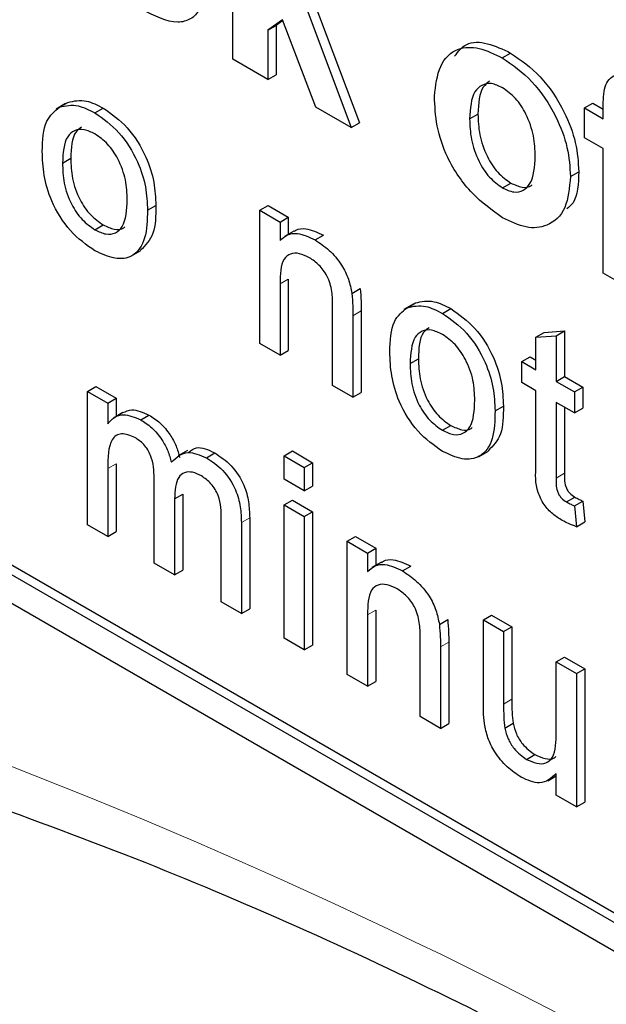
# Paper-space layout 'Blatt4' of a CAD drawing. Header units: millimetres. Extents: x 5 to 418, y 2 to 292.
# Tile 13 of 75: x 93.93 to 95.93, y 182.92 to 186.27. Entities that reach past the tile are written whole.
import ezdxf

# ---------------------------------------------------------------- set-up
doc = ezdxf.new("R2010")
doc.units = ezdxf.units.MM

psp = doc.layouts.new('Blatt4')

# ---------------------------------------------------------------- linework, layer by layer
at = {"color": 7, "linetype": 'Continuous', "lineweight": 25}
for p, q in [((89.2918, 186.9447), (103.434, 178.7806)), ((94.6557, 186.1345), (94.6557, 186.8531)), ((94.9004, 186.3236), (95.0586, 185.9019)), ((94.9287, 186.3399), (95.0868, 185.9183)), ((94.8247, 186.2691), (94.7754, 186.2335)), ((94.7754, 186.2335), (94.8036, 186.2499)), ((94.8259, 186.2659), (94.8036, 186.2499)), ((94.8036, 186.2499), (94.8036, 186.0817)), ((94.9389, 185.971), (94.8247, 186.2691)), ((94.7754, 186.2335), (94.7754, 186.0654)), ((95.5727, 186.1394), (95.601, 186.1557)), ((94.7754, 186.0654), (94.6557, 186.1345)), ((94.7754, 186.0654), (94.8036, 186.0817)), ((94.0868, 185.9835), (94.055, 185.9652)), ((94.0667, 185.9716), (94.095, 185.9879)), ((95.8523, 185.9688), (95.8806, 185.9851)), ((95.8806, 185.9851), (95.9162, 185.9646)), ((94.187, 185.952), (94.2152, 185.9683)), ((95.0586, 185.9019), (94.9389, 185.971)), ((95.4614, 185.9319), (95.4897, 185.9482)), ((95.8523, 185.9688), (95.9162, 185.9319)), ((95.8523, 185.8675), (95.8523, 185.9688)), ((95.9162, 185.9319), (95.9162, 185.9698)), ((95.0586, 185.9019), (95.0868, 185.9183)), ((95.9162, 185.8306), (95.8523, 185.8675)), ((95.9162, 185.4068), (95.9162, 185.8306)), ((94.0765, 185.7813), (94.1048, 185.7976)), ((95.8045, 185.7353), (95.8327, 185.7516)), ((95.5734, 185.6969), (95.6016, 185.7132)), ((94.3659, 185.6204), (94.3942, 185.6367)), ((94.7476, 185.6204), (94.7759, 185.6367)), ((94.7476, 185.1669), (94.7476, 185.6204)), ((94.7476, 185.6204), (94.8165, 185.5806)), ((94.7759, 185.6367), (94.8448, 185.597)), ((94.8165, 185.5806), (94.8448, 185.597)), ((94.8165, 185.5806), (94.8165, 185.5174)), ((94.8448, 185.597), (94.8448, 185.5385)), ((94.187, 185.5542), (94.2152, 185.5705)), ((94.8635, 185.5494), (94.8317, 185.531)), ((94.9361, 185.5196), (94.9644, 185.5359)), ((94.3112, 185.4652), (94.343, 185.4836)), ((94.8448, 185.3866), (94.8448, 185.1435)), ((96.0358, 185.3378), (95.9162, 185.4068)), ((94.8165, 185.3703), (94.8165, 185.1272)), ((95.061, 185.3378), (95.0892, 185.3542)), ((94.9956, 185.0237), (94.9956, 185.2945)), ((95.0928, 185.2778), (95.0928, 185.0003)), ((95.2691, 185.301), (95.2373, 185.2827)), ((95.249, 185.2891), (95.2773, 185.3054)), ((95.3692, 185.2695), (95.3975, 185.2858)), ((95.0645, 185.2614), (95.0645, 184.984)), ((95.7156, 185.2046), (95.7845, 185.2101)), ((95.7562, 185.1938), (95.7845, 185.2101)), ((95.7845, 185.2101), (95.7845, 185.0545)), ((95.6873, 185.1883), (95.7156, 185.2046)), ((95.6873, 185.1883), (95.7562, 185.1938)), ((95.6873, 185.0779), (95.6873, 185.1883)), ((95.7562, 185.1938), (95.7562, 185.0381)), ((94.8165, 185.1272), (94.7476, 185.1669)), ((94.8165, 185.1272), (94.8448, 185.1435)), ((95.2588, 185.0988), (95.2871, 185.1151)), ((95.6391, 185.1057), (95.6674, 185.1221)), ((95.6674, 185.1221), (95.6873, 185.1106)), ((95.6391, 185.0341), (95.6391, 185.1057)), ((95.6391, 185.1057), (95.6873, 185.0779)), ((95.7562, 185.0381), (95.7845, 185.0545)), ((95.7845, 185.0545), (95.8465, 185.0187)), ((94.1614, 185.0041), (94.1897, 185.0204)), ((94.1897, 185.0204), (94.2586, 184.9806)), ((95.0645, 184.984), (94.9956, 185.0237)), ((95.6873, 185.0063), (95.6391, 185.0341)), ((95.7562, 185.0381), (95.8182, 185.0023)), ((95.8182, 185.0023), (95.8465, 185.0187)), ((95.8465, 185.0187), (95.8465, 184.9471)), ((94.1614, 184.5506), (94.1614, 185.0041)), ((94.1614, 185.0041), (94.2303, 184.9643)), ((94.2303, 184.9643), (94.2586, 184.9806)), ((94.2586, 184.9806), (94.2586, 184.9185)), ((95.0645, 184.984), (95.0928, 185.0003)), ((95.6873, 184.7518), (95.6873, 185.0063)), ((95.8182, 185.0023), (95.8182, 184.9307)), ((92.9122, 184.9527), (103.434, 178.8786)), ((92.9405, 184.969), (103.4622, 178.8949)), ((94.2303, 184.9643), (94.2303, 184.8936)), ((95.5482, 184.9378), (95.5765, 184.9542)), ((95.8182, 184.9307), (95.7562, 184.9665)), ((95.7562, 184.9665), (95.7562, 184.7092)), ((95.7845, 184.9502), (95.7845, 184.7255)), ((95.8182, 184.9307), (95.8465, 184.9471)), ((94.2821, 184.932), (94.2503, 184.9136)), ((94.3425, 184.9075), (94.3708, 184.9238)), ((95.3692, 184.8717), (95.3975, 184.888)), ((94.5022, 184.8033), (94.4703, 184.785)), ((94.566, 184.7785), (94.5943, 184.7948)), ((94.8303, 184.785), (94.8585, 184.8014)), ((94.8303, 184.785), (94.8992, 184.7453)), ((94.8303, 184.7055), (94.8303, 184.785)), ((94.8585, 184.8014), (94.9274, 184.7616)), ((95.4935, 184.7827), (95.5253, 184.801)), ((94.2303, 184.7418), (94.2303, 184.5108)), ((94.2586, 184.7581), (94.2586, 184.5271)), ((94.8992, 184.7453), (94.9274, 184.7616)), ((94.8992, 184.7453), (94.8992, 184.6657)), ((94.9274, 184.7616), (94.9274, 184.682)), ((94.3888, 184.4193), (94.3888, 184.7086)), ((94.8992, 184.6657), (94.8303, 184.7055)), ((94.8992, 184.6657), (94.9274, 184.682)), ((94.4577, 184.6382), (94.486, 184.6546)), ((94.486, 184.6546), (94.486, 184.3959)), ((95.7912, 184.6281), (95.8195, 184.6444)), ((94.4577, 184.6382), (94.4577, 184.3795)), ((94.8303, 184.618), (94.8585, 184.6343)), ((94.8303, 184.618), (94.8992, 184.5782)), ((94.8303, 184.1645), (94.8303, 184.618)), ((94.8585, 184.6343), (94.9274, 184.5945)), ((95.8182, 184.6145), (95.8465, 184.6308)), ((95.8182, 184.6145), (95.8251, 184.5437)), ((95.8465, 184.6308), (95.8534, 184.5601)), ((94.7133, 184.5744), (94.7133, 184.2646)), ((94.8992, 184.5782), (94.9274, 184.5945)), ((94.8992, 184.5782), (94.8992, 184.1247)), ((94.9274, 184.5945), (94.9274, 184.141)), ((94.2303, 184.5108), (94.1614, 184.5506)), ((94.6162, 184.2881), (94.6162, 184.5685)), ((94.6851, 184.5581), (94.6851, 184.2483)), ((95.8251, 184.5437), (95.8534, 184.5601)), ((94.2303, 184.5108), (94.2586, 184.5271)), ((95.0452, 184.4939), (95.0735, 184.5102)), ((95.0735, 184.5102), (95.1424, 184.4704)), ((95.0452, 184.0404), (95.0452, 184.4939)), ((95.0452, 184.4939), (95.1141, 184.4541)), ((95.1141, 184.4541), (95.1424, 184.4704)), ((95.1141, 184.4541), (95.1141, 184.3908)), ((95.1424, 184.4704), (95.1424, 184.412)), ((94.4577, 184.3795), (94.3888, 184.4193)), ((95.1612, 184.4228), (95.1294, 184.4045)), ((95.2337, 184.393), (95.262, 184.4093)), ((94.4577, 184.3795), (94.486, 184.3959)), ((94.6851, 184.2483), (94.6162, 184.2881)), ((94.6851, 184.2483), (94.7133, 184.2646)), ((95.1141, 184.2438), (95.1141, 184.0006)), ((95.1424, 184.2601), (95.1424, 184.0169)), ((95.5082, 184.2266), (95.5365, 184.2429)), ((95.5365, 184.2429), (95.6054, 184.2031)), ((95.3586, 184.2113), (95.3869, 184.2276)), ((95.5082, 183.947), (95.5082, 184.2266)), ((95.5082, 184.2266), (95.5771, 184.1868)), ((95.5771, 184.1868), (95.6054, 184.2031)), ((95.5771, 184.1868), (95.5771, 183.9402)), ((95.6054, 184.2031), (95.6054, 183.9565)), ((94.8992, 184.1247), (94.8303, 184.1645)), ((94.8992, 184.1247), (94.9274, 184.141)), ((95.2932, 183.8972), (95.2932, 184.1679)), ((95.3904, 184.1512), (95.3904, 183.8737)), ((95.3621, 184.1349), (95.3621, 183.8574)), ((95.7562, 184.0834), (95.7845, 184.0997)), ((95.7562, 184.0834), (95.8251, 184.0436)), ((95.7562, 183.8452), (95.7562, 184.0834)), ((95.7845, 184.0997), (95.8534, 184.06)), ((95.1141, 184.0006), (95.0452, 184.0404)), ((95.8251, 184.0436), (95.8534, 184.06)), ((95.8251, 184.0436), (95.8251, 183.5901)), ((95.8534, 184.06), (95.8534, 183.6065)), ((95.1141, 184.0006), (95.1424, 184.0169)), ((95.3621, 183.8574), (95.2932, 183.8972)), ((95.3621, 183.8574), (95.3904, 183.8737)), ((95.5811, 183.8583), (95.6094, 183.8747)), ((95.6554, 183.7518), (95.6837, 183.7681)), ((95.7562, 183.6299), (95.7562, 183.704)), ((95.7275, 183.6791), (95.7562, 183.6957)), ((95.8251, 183.5901), (95.7562, 183.6299)), ((95.8251, 183.5901), (95.8534, 183.6065))]:
    psp.add_line(p, q, dxfattribs=at)
at = {"color": 7, "linetype": 'Continuous', "lineweight": 18}
for p, q in [((94.8165, 185.3703), (94.8448, 185.3866)), ((95.0645, 185.2614), (95.0928, 185.2778)), ((94.2303, 184.7418), (94.2586, 184.7581)), ((95.7562, 184.7092), (95.7845, 184.7255)), ((94.6851, 184.5581), (94.7133, 184.5744)), ((95.1141, 184.2438), (95.1424, 184.2601)), ((95.3621, 184.1349), (95.3904, 184.1512)), ((95.5771, 183.9402), (95.6054, 183.9565))]:
    psp.add_line(p, q, dxfattribs=at)
psp.add_arc((86.9617, 165.8976), 19.1339, 50.30384, 69.70154, dxfattribs=at)
at = {"color": 7, "linetype": 'Continuous', "lineweight": 25}
for points, knots in [([(94.552, 186.359), (94.55, 186.3396), (94.5459, 186.3007), (94.5132, 186.2686), (94.4499, 186.2516), (94.3889, 186.2824), (94.3461, 186.304)], [0, 0, 0, 0, 0.186725, 0.373655, 0.5608, 1, 1, 1, 1]), ([(95.4106, 186.1453), (95.4228, 186.1611), (95.4492, 186.1953), (95.5216, 186.1935), (95.5745, 186.1683), (95.601, 186.1557)], [0, 0, 0, 0, 0.30151, 0.650518, 1, 1, 1, 1]), ([(95.3418, 186.0083), (95.346, 186.045), (95.3545, 186.1183), (95.4137, 186.1754), (95.4926, 186.178), (95.546, 186.1523), (95.5727, 186.1394)], [0, 0, 0, 0, 0.27995, 0.559147, 0.779424, 1, 1, 1, 1]), ([(95.601, 186.1557), (95.6357, 186.1317), (95.7051, 186.0838), (95.7825, 185.9656), (95.8268, 185.8493), (95.8308, 185.7842), (95.8327, 185.7516)], [0, 0, 0, 0, 0.279785, 0.559124, 0.779388, 1, 1, 1, 1]), ([(95.5727, 186.1394), (95.6074, 186.1154), (95.6768, 186.0674), (95.7543, 185.9493), (95.7985, 185.833), (95.8025, 185.7679), (95.8045, 185.7353)], [0, 0, 0, 0, 0.279785, 0.559124, 0.779388, 1, 1, 1, 1]), ([(95.9162, 185.9698), (95.9161, 185.9951), (95.9159, 186.0452), (95.9515, 186.087), (96.0045, 186.0807), (96.0384, 186.0631), (96.0554, 186.0542)], [0, 0, 0, 0, 0.281801, 0.55777, 0.778465, 1, 1, 1, 1]), ([(95.5734, 186.0377), (95.5604, 186.0437), (95.5344, 186.0558), (95.5017, 186.0482), (95.4668, 186.016), (95.4637, 185.9666), (95.4614, 185.9319)], [0, 0, 0, 0, 0.186985, 0.373878, 0.561022, 1, 1, 1, 1]), ([(95.5292, 186.06), (95.5215, 186.0541), (95.4938, 186.0329), (95.4914, 185.9837), (95.4897, 185.9482)], [0, 0, 0, 0, 0.278205, 1, 1, 1, 1]), ([(95.6848, 185.804), (95.6839, 185.8268), (95.6821, 185.8725), (95.6583, 185.9436), (95.6191, 186.0049), (95.5886, 186.0268), (95.5734, 186.0377)], [0, 0, 0, 0, 0.281043, 0.560553, 0.78042, 1, 1, 1, 1]), ([(94.0667, 185.9716), (94.0871, 185.9761), (94.1235, 185.9843), (94.1676, 185.9619), (94.187, 185.952)], [0, 0, 0, 0, 0.559033, 1, 1, 1, 1]), ([(94.095, 185.9879), (94.1154, 185.9925), (94.1518, 186.0006), (94.1958, 185.9782), (94.2152, 185.9683)], [0, 0, 0, 0, 0.559033, 1, 1, 1, 1]), ([(95.5735, 185.5954), (95.5382, 185.6204), (95.4678, 185.6703), (95.3851, 185.7897), (95.3464, 185.9095), (95.3433, 185.9753), (95.3418, 186.0083)], [0, 0, 0, 0, 0.280145, 0.558899, 0.779053, 1, 1, 1, 1]), ([(94.0076, 185.8208), (94.0092, 185.8589), (94.0119, 185.9268), (94.05, 185.9579), (94.0667, 185.9716)], [0, 0, 0, 0, 0.560963, 1, 1, 1, 1]), ([(94.187, 185.952), (94.2152, 185.9321), (94.2716, 185.8924), (94.333, 185.7933), (94.3624, 185.6989), (94.3647, 185.6466), (94.3659, 185.6204)], [0, 0, 0, 0, 0.279556, 0.5586, 0.778991, 1, 1, 1, 1]), ([(94.2152, 185.9683), (94.2435, 185.9485), (94.2999, 185.9088), (94.3613, 185.8097), (94.3907, 185.7153), (94.393, 185.6629), (94.3942, 185.6367)], [0, 0, 0, 0, 0.279556, 0.5586, 0.778991, 1, 1, 1, 1]), ([(95.4897, 185.9482), (95.4906, 185.9252), (95.4924, 185.8793), (95.5162, 185.8079), (95.5557, 185.7462), (95.5863, 185.7242), (95.6016, 185.7132)], [0, 0, 0, 0, 0.281015, 0.560464, 0.780394, 1, 1, 1, 1]), ([(95.4614, 185.9319), (95.4623, 185.9089), (95.4641, 185.863), (95.488, 185.7915), (95.5274, 185.7298), (95.5581, 185.7078), (95.5734, 185.6969)], [0, 0, 0, 0, 0.281015, 0.560464, 0.780394, 1, 1, 1, 1]), ([(94.187, 185.8804), (94.1743, 185.8864), (94.1491, 185.8985), (94.1162, 185.8939), (94.0813, 185.8636), (94.0785, 185.8152), (94.0765, 185.7813)], [0, 0, 0, 0, 0.187137, 0.374025, 0.561097, 1, 1, 1, 1]), ([(94.1413, 185.9034), (94.1345, 185.8986), (94.1079, 185.8795), (94.1061, 185.8326), (94.1048, 185.7976)], [0, 0, 0, 0, 0.254643, 1, 1, 1, 1]), ([(94.297, 185.6564), (94.2962, 185.6785), (94.2945, 185.7225), (94.2702, 185.7915), (94.231, 185.8494), (94.2017, 185.8701), (94.187, 185.8804)], [0, 0, 0, 0, 0.281064, 0.560316, 0.780174, 1, 1, 1, 1]), ([(94.187, 185.4826), (94.1581, 185.5028), (94.1006, 185.543), (94.038, 185.645), (94.0109, 185.7409), (94.0087, 185.7942), (94.0076, 185.8208)], [0, 0, 0, 0, 0.279616, 0.558371, 0.778858, 1, 1, 1, 1]), ([(94.0765, 185.7813), (94.0773, 185.759), (94.079, 185.7144), (94.1022, 185.6443), (94.1423, 185.5856), (94.1721, 185.5647), (94.187, 185.5542)], [0, 0, 0, 0, 0.2811293, 0.560384, 0.7801589, 1, 1, 1, 1]), ([(94.1048, 185.7976), (94.1056, 185.7753), (94.1073, 185.7307), (94.1305, 185.6606), (94.1706, 185.6019), (94.2004, 185.581), (94.2152, 185.5705)], [0, 0, 0, 0, 0.2811293, 0.560384, 0.7801589, 1, 1, 1, 1]), ([(95.5734, 185.6969), (95.5864, 185.6908), (95.6124, 185.6788), (95.6452, 185.6865), (95.6796, 185.7196), (95.6826, 185.7692), (95.6848, 185.804)], [0, 0, 0, 0, 0.18693, 0.373819, 0.560978, 1, 1, 1, 1]), ([(95.8327, 185.7516), (95.8314, 185.7109), (95.8297, 185.6563), (95.7999, 185.632), (95.7924, 185.6259)], [0, 0, 0, 0, 0.746792, 1, 1, 1, 1]), ([(95.8045, 185.7353), (95.8011, 185.6972), (95.7942, 185.6209), (95.7329, 185.5651), (95.6553, 185.5558), (95.6008, 185.5822), (95.5735, 185.5954)], [0, 0, 0, 0, 0.279924, 0.559367, 0.779516, 1, 1, 1, 1]), ([(95.6016, 185.7132), (95.6145, 185.7075), (95.6401, 185.696), (95.665, 185.6982), (95.6731, 185.7064), (95.6737, 185.707)], [0, 0, 0, 0, 0.482219, 0.964333, 1, 1, 1, 1]), ([(94.187, 185.5542), (94.1997, 185.5482), (94.2252, 185.536), (94.2581, 185.5417), (94.2926, 185.5731), (94.2952, 185.6221), (94.297, 185.6564)], [0, 0, 0, 0, 0.187044, 0.373945, 0.560983, 1, 1, 1, 1]), ([(94.3659, 185.6204), (94.3649, 185.5871), (94.363, 185.5209), (94.321, 185.4602), (94.2555, 185.4509), (94.2098, 185.472), (94.187, 185.4826)], [0, 0, 0, 0, 0.281033, 0.559513, 0.779602, 1, 1, 1, 1]), ([(94.3942, 185.6367), (94.3938, 185.6025), (94.3929, 185.5359), (94.3588, 185.5014), (94.3422, 185.4846)], [0, 0, 0, 0, 0.512915, 1, 1, 1, 1]), ([(94.2152, 185.5705), (94.2278, 185.5648), (94.2529, 185.5532), (94.2785, 185.5543), (94.2872, 185.5628), (94.2883, 185.5639)], [0, 0, 0, 0, 0.465388, 0.930416, 1, 1, 1, 1]), ([(94.8643, 185.5482), (94.8664, 185.5498), (94.8768, 185.5582), (94.9102, 185.5608), (94.9438, 185.5453), (94.9644, 185.5359)], [0, 0, 0, 0, 0.08724, 0.442807, 1, 1, 1, 1]), ([(94.8165, 185.5174), (94.8245, 185.5247), (94.8407, 185.5394), (94.8814, 185.5453), (94.9154, 185.5293), (94.9361, 185.5196)], [0, 0, 0, 0, 0.280554, 0.560815, 1, 1, 1, 1]), ([(94.9361, 185.5196), (94.9521, 185.5088), (94.9841, 185.4873), (95.0255, 185.4396), (95.0513, 185.3858), (95.0577, 185.3538), (95.061, 185.3378)], [0, 0, 0, 0, 0.280216, 0.559971, 0.779636, 1, 1, 1, 1]), ([(94.9169, 185.459), (94.9054, 185.4646), (94.8824, 185.4757), (94.8511, 185.4746), (94.8182, 185.4478), (94.8172, 185.4023), (94.8165, 185.3703)], [0, 0, 0, 0, 0.187273, 0.374362, 0.56054, 1, 1, 1, 1]), ([(94.9956, 185.2945), (94.9955, 185.3106), (94.9953, 185.3426), (94.9812, 185.3948), (94.9497, 185.4367), (94.9279, 185.4516), (94.9169, 185.459)], [0, 0, 0, 0, 0.28168, 0.559785, 0.779587, 1, 1, 1, 1]), ([(95.0892, 185.3542), (95.0905, 185.3396), (95.0928, 185.3136), (95.0928, 185.2887), (95.0928, 185.2778)], [0, 0, 0, 0, 0.559791, 1, 1, 1, 1]), ([(95.061, 185.3378), (95.0622, 185.3233), (95.0645, 185.2972), (95.0645, 185.2724), (95.0645, 185.2614)], [0, 0, 0, 0, 0.559791, 1, 1, 1, 1]), ([(95.2773, 185.3054), (95.2977, 185.3099), (95.3341, 185.3181), (95.3781, 185.2957), (95.3975, 185.2858)], [0, 0, 0, 0, 0.559033, 1, 1, 1, 1]), ([(95.1899, 185.1383), (95.1914, 185.1764), (95.1942, 185.2442), (95.2323, 185.2754), (95.249, 185.2891)], [0, 0, 0, 0, 0.560963, 1, 1, 1, 1]), ([(95.249, 185.2891), (95.2694, 185.2936), (95.3058, 185.3018), (95.3498, 185.2794), (95.3692, 185.2695)], [0, 0, 0, 0, 0.559033, 1, 1, 1, 1]), ([(95.3975, 185.2858), (95.4258, 185.2659), (95.4822, 185.2262), (95.5436, 185.1271), (95.573, 185.0327), (95.5753, 184.9804), (95.5765, 184.9542)], [0, 0, 0, 0, 0.279556, 0.5586, 0.778991, 1, 1, 1, 1]), ([(95.3692, 185.2695), (95.3975, 185.2496), (95.4539, 185.2099), (95.5153, 185.1108), (95.5447, 185.0164), (95.547, 184.9641), (95.5482, 184.9378)], [0, 0, 0, 0, 0.279556, 0.5586, 0.778991, 1, 1, 1, 1]), ([(95.3692, 185.1979), (95.3566, 185.2039), (95.3314, 185.216), (95.2985, 185.2114), (95.2636, 185.1811), (95.2608, 185.1327), (95.2588, 185.0988)], [0, 0, 0, 0, 0.187137, 0.374025, 0.561097, 1, 1, 1, 1]), ([(95.3236, 185.2209), (95.3168, 185.2161), (95.2901, 185.197), (95.2884, 185.1501), (95.2871, 185.1151)], [0, 0, 0, 0, 0.254643, 1, 1, 1, 1]), ([(95.4793, 184.9739), (95.4784, 184.996), (95.4768, 185.04), (95.4525, 185.109), (95.4133, 185.1669), (95.3839, 185.1876), (95.3692, 185.1979)], [0, 0, 0, 0, 0.281064, 0.560316, 0.780174, 1, 1, 1, 1]), ([(95.3692, 184.8001), (95.3404, 184.8203), (95.2829, 184.8605), (95.2203, 184.9625), (95.1932, 185.0584), (95.191, 185.1117), (95.1899, 185.1383)], [0, 0, 0, 0, 0.279616, 0.558371, 0.778858, 1, 1, 1, 1]), ([(95.2871, 185.1151), (95.2879, 185.0928), (95.2896, 185.0482), (95.3127, 184.9781), (95.3528, 184.9194), (95.3826, 184.8985), (95.3975, 184.888)], [0, 0, 0, 0, 0.281129, 0.560384, 0.780159, 1, 1, 1, 1]), ([(95.2588, 185.0988), (95.2596, 185.0764), (95.2613, 185.0319), (95.2844, 184.9618), (95.3246, 184.9031), (95.3544, 184.8821), (95.3692, 184.8717)], [0, 0, 0, 0, 0.281129, 0.560384, 0.780159, 1, 1, 1, 1]), ([(94.2821, 184.9319), (94.2918, 184.9363), (94.3167, 184.9474), (94.3503, 184.9328), (94.3708, 184.9238)], [0, 0, 0, 0, 0.388652, 1, 1, 1, 1]), ([(95.3692, 184.8717), (95.382, 184.8656), (95.4075, 184.8535), (95.4403, 184.8592), (95.4749, 184.8906), (95.4775, 184.9395), (95.4793, 184.9739)], [0, 0, 0, 0, 0.187044, 0.373945, 0.560983, 1, 1, 1, 1]), ([(95.5765, 184.9542), (95.576, 184.92), (95.5752, 184.8534), (95.5411, 184.8189), (95.5245, 184.8021)], [0, 0, 0, 0, 0.512915, 1, 1, 1, 1]), ([(94.2303, 184.8936), (94.2375, 184.9017), (94.252, 184.9179), (94.289, 184.9301), (94.3223, 184.9161), (94.3425, 184.9075)], [0, 0, 0, 0, 0.28095, 0.561784, 1, 1, 1, 1]), ([(94.3425, 184.9075), (94.3554, 184.8992), (94.3811, 184.8825), (94.4136, 184.8438), (94.4361, 184.8021), (94.4433, 184.7761), (94.4469, 184.7631)], [0, 0, 0, 0, 0.280176, 0.559511, 0.779663, 1, 1, 1, 1]), ([(94.3708, 184.9238), (94.3837, 184.9155), (94.4094, 184.8988), (94.4418, 184.8602), (94.4644, 184.8184), (94.4716, 184.7924), (94.4752, 184.7794)], [0, 0, 0, 0, 0.280176, 0.559511, 0.779663, 1, 1, 1, 1]), ([(95.5482, 184.9378), (95.5472, 184.9046), (95.5453, 184.8384), (95.5033, 184.7777), (95.4378, 184.7684), (95.3921, 184.7895), (95.3692, 184.8001)], [0, 0, 0, 0, 0.281033, 0.559513, 0.779602, 1, 1, 1, 1]), ([(95.3975, 184.888), (95.4101, 184.8822), (95.4352, 184.8707), (95.4608, 184.8718), (95.4695, 184.8803), (95.4706, 184.8814)], [0, 0, 0, 0, 0.465388, 0.930416, 1, 1, 1, 1]), ([(94.3227, 184.8473), (94.307, 184.8537), (94.2833, 184.8634), (94.2581, 184.8553), (94.2313, 184.8253), (94.2308, 184.7789), (94.2303, 184.7418)], [0, 0, 0, 0, 0.249225, 0.374862, 0.500555, 1, 1, 1, 1]), ([(94.3888, 184.7086), (94.3877, 184.7341), (94.3864, 184.7659), (94.3671, 184.8062), (94.3491, 184.8298), (94.3333, 184.8403), (94.3227, 184.8473)], [0, 0, 0, 0, 0.498516, 0.624134, 0.749636, 1, 1, 1, 1]), ([(94.5058, 184.7971), (94.5141, 184.8039), (94.5363, 184.8221), (94.5719, 184.8053), (94.5943, 184.7948)], [0, 0, 0, 0, 0.372522, 1, 1, 1, 1]), ([(94.4469, 184.7631), (94.464, 184.7793), (94.4946, 184.8084), (94.5442, 184.7876), (94.566, 184.7785)], [0, 0, 0, 0, 0.560019, 1, 1, 1, 1]), ([(94.566, 184.7785), (94.5851, 184.7658), (94.6231, 184.7407), (94.6666, 184.6742), (94.6832, 184.6106), (94.6844, 184.5756), (94.6851, 184.5581)], [0, 0, 0, 0, 0.280317, 0.558226, 0.778715, 1, 1, 1, 1]), ([(94.5943, 184.7948), (94.6134, 184.7822), (94.6514, 184.757), (94.6949, 184.6905), (94.7115, 184.627), (94.7127, 184.592), (94.7133, 184.5744)], [0, 0, 0, 0, 0.280317, 0.558226, 0.778715, 1, 1, 1, 1]), ([(95.7766, 184.5649), (95.7657, 184.5716), (95.7441, 184.585), (95.7131, 184.6174), (95.6833, 184.68), (95.6857, 184.7222), (95.6873, 184.7518)], [0, 0, 0, 0, 0.187433, 0.373821, 0.559462, 1, 1, 1, 1]), ([(94.5494, 184.7164), (94.5391, 184.7215), (94.5184, 184.7316), (94.4909, 184.7295), (94.461, 184.7064), (94.4591, 184.6663), (94.4577, 184.6382)], [0, 0, 0, 0, 0.187283, 0.374334, 0.56118, 1, 1, 1, 1]), ([(94.6162, 184.5685), (94.6166, 184.5952), (94.6172, 184.6285), (94.5959, 184.6711), (94.5774, 184.6967), (94.5606, 184.7086), (94.5494, 184.7164)], [0, 0, 0, 0, 0.499043, 0.624568, 0.750308, 1, 1, 1, 1]), ([(95.7562, 184.7092), (95.7554, 184.6948), (95.7543, 184.6767), (95.765, 184.6524), (95.7754, 184.638), (95.7849, 184.632), (95.7912, 184.6281)], [0, 0, 0, 0, 0.499596, 0.625239, 0.750354, 1, 1, 1, 1]), ([(95.7845, 184.7255), (95.7837, 184.7111), (95.7826, 184.693), (95.7933, 184.6688), (95.8037, 184.6543), (95.8132, 184.6484), (95.8195, 184.6444)], [0, 0, 0, 0, 0.499596, 0.625239, 0.750354, 1, 1, 1, 1]), ([(95.8195, 184.6444), (95.8246, 184.6417), (95.8336, 184.6368), (95.8426, 184.6326), (95.8465, 184.6308)], [0, 0, 0, 0, 0.559965, 1, 1, 1, 1]), ([(95.7912, 184.6281), (95.7963, 184.6253), (95.8053, 184.6205), (95.8143, 184.6163), (95.8182, 184.6145)], [0, 0, 0, 0, 0.559965, 1, 1, 1, 1]), ([(95.8251, 184.5437), (95.8161, 184.5469), (95.8001, 184.5524), (95.7838, 184.5611), (95.7766, 184.5649)], [0, 0, 0, 0, 0.5600783, 1, 1, 1, 1]), ([(95.1141, 184.3908), (95.1222, 184.3982), (95.1383, 184.4128), (95.1791, 184.4187), (95.213, 184.4028), (95.2337, 184.393)], [0, 0, 0, 0, 0.280554, 0.560815, 1, 1, 1, 1]), ([(95.1619, 184.4216), (95.164, 184.4233), (95.1744, 184.4317), (95.2078, 184.4343), (95.2415, 184.4188), (95.262, 184.4093)], [0, 0, 0, 0, 0.08724, 0.442807, 1, 1, 1, 1]), ([(95.2337, 184.393), (95.2497, 184.3822), (95.2818, 184.3607), (95.3231, 184.313), (95.3489, 184.2593), (95.3554, 184.2273), (95.3586, 184.2113)], [0, 0, 0, 0, 0.280216, 0.559971, 0.779636, 1, 1, 1, 1]), ([(95.2146, 184.3325), (95.203, 184.338), (95.18, 184.3491), (95.1488, 184.348), (95.1158, 184.3213), (95.1148, 184.2757), (95.1141, 184.2438)], [0, 0, 0, 0, 0.1872728, 0.3743615, 0.56054, 1, 1, 1, 1]), ([(95.2932, 184.1679), (95.2931, 184.1841), (95.2929, 184.2161), (95.2788, 184.2683), (95.2473, 184.3101), (95.2255, 184.325), (95.2146, 184.3325)], [0, 0, 0, 0, 0.28168, 0.559785, 0.779587, 1, 1, 1, 1]), ([(95.3586, 184.2113), (95.3599, 184.1967), (95.3621, 184.1707), (95.3621, 184.1458), (95.3621, 184.1349)], [0, 0, 0, 0, 0.559791, 1, 1, 1, 1]), ([(95.3869, 184.2276), (95.3881, 184.213), (95.3904, 184.187), (95.3904, 184.1622), (95.3904, 184.1512)], [0, 0, 0, 0, 0.559791, 1, 1, 1, 1]), ([(95.5121, 183.8734), (95.5107, 183.8875), (95.5082, 183.9126), (95.5082, 183.9365), (95.5082, 183.947)], [0, 0, 0, 0, 0.559839, 1, 1, 1, 1]), ([(95.5771, 183.9402), (95.577, 183.9253), (95.5769, 183.8987), (95.5798, 183.8707), (95.5811, 183.8583)], [0, 0, 0, 0, 0.560241, 1, 1, 1, 1]), ([(95.6054, 183.9565), (95.6053, 183.9416), (95.6052, 183.9151), (95.6081, 183.887), (95.6094, 183.8747)], [0, 0, 0, 0, 0.560241, 1, 1, 1, 1]), ([(95.6368, 183.6909), (95.6208, 183.7018), (95.5887, 183.7237), (95.5478, 183.7718), (95.5215, 183.8254), (95.5152, 183.8574), (95.5121, 183.8734)], [0, 0, 0, 0, 0.280286, 0.560186, 0.779607, 1, 1, 1, 1]), ([(95.6094, 183.8747), (95.6124, 183.8626), (95.6185, 183.8385), (95.6444, 183.7961), (95.6688, 183.7787), (95.6837, 183.7681)], [0, 0, 0, 0, 0.280864, 0.561194, 1, 1, 1, 1]), ([(95.5811, 183.8583), (95.5841, 183.8463), (95.5902, 183.8222), (95.6162, 183.7798), (95.6405, 183.7624), (95.6554, 183.7518)], [0, 0, 0, 0, 0.280864, 0.561194, 1, 1, 1, 1]), ([(95.6554, 183.7518), (95.6671, 183.7464), (95.6906, 183.7355), (95.7223, 183.7373), (95.7554, 183.7655), (95.7559, 183.8123), (95.7562, 183.8452)], [0, 0, 0, 0, 0.187111, 0.374253, 0.560834, 1, 1, 1, 1]), ([(95.6837, 183.7681), (95.6952, 183.7629), (95.7184, 183.7526), (95.7442, 183.7512), (95.7532, 183.7598), (95.7551, 183.7617)], [0, 0, 0, 0, 0.440223, 0.880518, 1, 1, 1, 1]), ([(95.7562, 183.704), (95.739, 183.6881), (95.7082, 183.6597), (95.6587, 183.6813), (95.6368, 183.6909)], [0, 0, 0, 0, 0.559466, 1, 1, 1, 1]), ([(93.7504, 183.6289), (93.9406, 183.5596), (94.4938, 183.3581), (95.4235, 182.9408), (96.5366, 182.3446), (97.6516, 181.6432), (98.545, 181.0031), (99.0631, 180.5921), (99.2149, 180.4718)], [0, 0, 0, 0, 0.106109, 0.308603, 0.511101, 0.713584, 0.916095, 1, 1, 1, 1])]:
    psp.add_open_spline(points, degree=3, knots=knots, dxfattribs=at)

doc.saveas('drawing.dxf')
